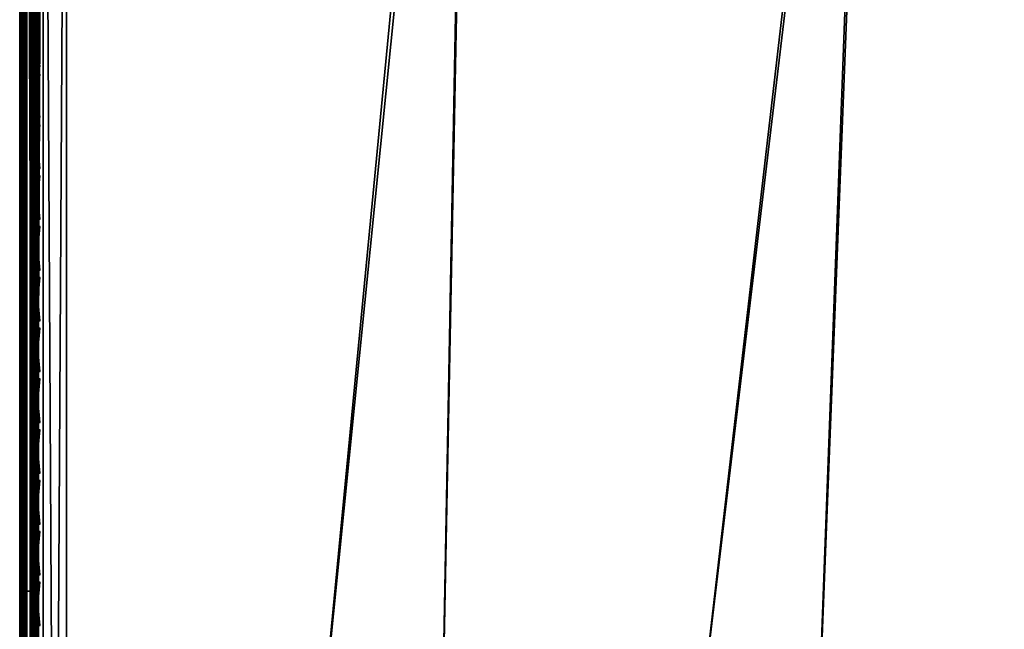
# Model space of a CAD drawing. Header units: inches. Extents: x 0 to 31.9, y -32.8 to 0.
# Tile 238 of 256: x 0 to 5.3, y -8.5 to -5.2. Entities that reach past the tile are written whole.
import ezdxf

# ---------------------------------------------------------------- set-up
doc = ezdxf.new("R2010")
doc.units = ezdxf.units.IN
doc.header["$LTSCALE"] = 0.03937
doc.header["$MEASUREMENT"] = 0
for name, color, linetype in [('A-FURN-3-ST', 151, 'Continuous'), ('A-FURN-3-ST-SEAM', 250, 'Continuous'), ('A-FURN-3-STITCH', 15, 'Continuous')]:
    doc.layers.add(name, color=color, linetype=linetype)

msp = doc.modelspace()

# ---------------------------------------------------------------- meshes
at = {"layer": 'A-FURN-3-ST'}
mesh = msp.add_polyface(dxfattribs=at)
corners = [(0, -23.1604, 5.25), (0, -0.5005, 5.25), (0.0335, -23.1604, 5.125), (0.0471, -23.4405, 5.2201), (0.0121, -23.3915, 5.2691), (0.0121, -23.2855, 5.1981), (0.0472, -23.3121, 5.134), (0, -23.2561, 5.2691), (0, -23.3372, 5.3233), (0.073, -23.3237, 5.1059), (0.125, -23.1604, 5.0335), (0.1943, -23.3494, 5.0439), (0.25, -23.1604, 5), (0.2494, -23.3518, 5.0381), (0.2497, -22.7661, 17.9789), (0.25, -22.5516, 18), (0.1946, -22.7649, 17.9728), (0.125, -22.5516, 17.9665), (0.0731, -22.7518, 17.907), (0.0335, -22.5516, 17.875), (0.0473, -22.7459, 17.8771), (0.0121, -22.7323, 17.8091), (0.0121, -22.9061, 17.7562), (0.0472, -22.9326, 17.8203), (0.0121, -23.0662, 17.6707), (0.0471, -23.1047, 17.7283), (0.0121, -23.2066, 17.5555), (0.0471, -23.2556, 17.6045), (0.012, -23.3218, 17.4152), (0.047, -23.3794, 17.4537), (0, -23.3367, 17.2257), (0.012, -23.4075, 17.2551), (0, -23.2581, 17.3726), (0, -23.1524, 17.5012), (0, -23.0236, 17.6069), (0, -22.8767, 17.6853), (0, -22.7173, 17.7337), (0, -22.5516, 17.75), (0.1939, -23.3246, 17.6736), (0.2489, -23.3291, 17.6781), (0.1941, -23.1589, 17.8095), (0.2491, -23.1624, 17.8148), (0.1943, -22.9699, 17.9104), (0.2494, -22.9723, 17.9163), (0.073, -22.9442, 17.8484), (0.0729, -23.1216, 17.7536), (0.0728, -23.2771, 17.626), (0.0728, -23.4047, 17.4706), (0.1937, -23.4606, 17.508), (1.9696, -23.3764, 17.6781), (1.9799, -23.1488, 17.8528), (1.9921, -22.8839, 17.9626), (1.9787, -23.2079, 5), (0, -23.4104, 5.5002), (0, -23.3914, 5.4045), (0, -23.4016, 16.9007), (0, -0.2505, 5.5), (0, -23.3852, 17.0664)]
mesh.append_faces([[corners[k] for k in face] for face in [(0, 1, 2), (3, 4, 5, 6), (6, 5, 2), (2, 5, 0), (0, 5, 7), (7, 5, 8), (8, 5, 4), (6, 2, 9), (9, 2, 10), (9, 10, 11), (11, 10, 12), (11, 12, 13), (14, 15, 16), (16, 15, 17), (16, 17, 18), (18, 17, 19), (18, 19, 20), (20, 19, 21), (20, 21, 22, 23), (23, 22, 24, 25), (25, 24, 26, 27), (27, 26, 28, 29), (30, 31, 32), (32, 31, 28), (32, 28, 33), (33, 28, 26), (33, 26, 34), (34, 26, 24), (34, 24, 35), (35, 24, 22), (35, 22, 36), (36, 22, 21), (36, 21, 37), (37, 21, 19), (38, 39, 40), (40, 39, 41), (40, 41, 42), (42, 41, 43), (42, 43, 16), (16, 43, 14), (42, 16, 18, 44), (44, 18, 20, 23), (44, 23, 25, 45), (45, 25, 27, 46), (46, 27, 29, 47), (42, 44, 45, 40), (40, 45, 46, 38), (38, 46, 47, 48), (39, 49, 41), (41, 50, 43), (43, 51, 14), (52, 13, 12), (0, 53, 1), (7, 8, 0), (0, 8, 54), (0, 54, 53), (53, 55, 56), (55, 57, 37), (37, 57, 30), (37, 30, 32), (32, 33, 37), (37, 33, 34), (37, 34, 35), (35, 36, 37)]])
mesh = msp.add_polyface(dxfattribs=at)
corners = [(13.0748, -2.4795, 18), (13.1341, -2.201, 17.9625), (10.9613, -2.0663, 18), (11.0109, -1.786, 17.9625), (8.8349, -1.7261, 18), (8.8748, -1.4442, 17.9625), (6.698, -1.4591, 18), (6.7281, -1.176, 17.9625), (4.5532, -1.2657, 18), (4.5735, -0.9817, 17.9625), (2.403, -1.1461, 18), (13.296, -1.4403, 17.1847), (13.3037, -1.4036, 16.9), (11.1463, -1.02, 17.1847), (11.1526, -0.9831, 16.9), (0.2502, -0.8859, 17.9788), (0.25, -1.1005, 18), (13.2732, -1.5477, 17.45), (11.1272, -1.1283, 17.45), (13.2368, -1.7187, 17.6778), (11.0968, -1.3004, 17.6778), (8.9682, -0.7828, 17.45), (8.9438, -0.9559, 17.6778), (13.1894, -1.9416, 17.8526), (11.0572, -1.5248, 17.8526), (8.9119, -1.1815, 17.8526), (6.7561, -0.9121, 17.8526), (13.3037, -1.4036, 5.5), (11.1526, -0.9831, 5.5), (13.1995, -1.8926, 5), (11.0655, -1.4755, 5), (13.2394, -1.7055, 5.0381), (11.0989, -1.287, 5.0381), (11.1272, -1.1273, 5.1464), (13.2732, -1.5468, 5.1464), (11.1461, -1.0206, 5.3087), (13.2958, -1.4408, 5.3087), (8.9184, -1.1319, 5), (8.9452, -0.9425, 5.0381), (8.968, -0.7818, 5.1464), (15.318, -2.3829, 5), (8.8263, -24.1308, 5), (7.1307, -23.7908, 5), (5.4222, -23.5234, 5), (3.7038, -23.3289, 5), (6.7607, -0.8624, 5), (4.595, -0.6671, 5), (1.9787, -23.2079, 5), (2.424, -0.5465, 5), (0.25, -23.1604, 5), (0.25, -0.5005, 5), (0.0335, -23.1604, 5.125), (0, -0.5005, 5.25), (0.0335, -0.5005, 5.125), (0.125, -23.1604, 5.0335), (0.125, -0.5005, 5.0335), (0.0335, -1.1005, 17.875), (0.0122, -0.9197, 17.8092), (0, -1.1005, 17.75), (0.25, -22.5516, 18), (0.125, -22.5516, 17.9665), (0.125, -1.1005, 17.9665), (0.0335, -22.5516, 17.875), (0, -22.5516, 17.75), (0, -23.4104, 5.5002), (0, -0.2505, 5.5), (0, -23.4016, 16.9007), (0, -0.2505, 16.9), (8.958, -23.5365, 18), (15.1728, -2.965, 18), (7.2364, -23.1913, 18), (5.5016, -22.9198, 18), (3.7568, -22.7225, 18), (2.0052, -22.5997, 18)]
mesh.append_faces([[corners[k] for k in face] for face in [(0, 1, 2), (2, 1, 3), (2, 3, 4), (4, 3, 5), (4, 5, 6), (6, 5, 7), (6, 7, 8), (8, 7, 9), (8, 9, 10), (11, 12, 13), (13, 12, 14), (15, 16, 10), (17, 11, 13, 18), (19, 17, 18, 20), (20, 18, 21, 22), (23, 19, 20, 24), (24, 20, 22, 25), (1, 23, 24, 3), (3, 24, 25, 5), (5, 25, 26, 7), (12, 27, 14), (14, 27, 28), (29, 30, 31), (31, 30, 32), (31, 32, 33, 34), (34, 33, 35, 36), (36, 35, 27), (27, 35, 28), (30, 37, 32), (32, 37, 38), (32, 38, 39, 33), (40, 41, 29), (29, 42, 30), (30, 43, 37), (37, 44, 45), (45, 44, 46), (46, 47, 48), (48, 49, 50), (51, 52, 53), (51, 53, 54), (54, 53, 55), (54, 55, 49), (49, 55, 50), (56, 57, 58), (59, 16, 60), (60, 16, 61), (60, 61, 62), (62, 61, 56), (62, 56, 63), (63, 56, 58), (52, 64, 65), (65, 66, 67), (67, 66, 63), (67, 63, 58), (68, 69, 0), (70, 0, 2), (71, 2, 4), (72, 4, 6), (72, 6, 8), (72, 8, 73), (73, 8, 10), (73, 10, 59), (59, 10, 16)]])
mesh = msp.add_polyface(dxfattribs=at)
corners = [(8.9184, -1.1319, 5), (5.4222, -23.5234, 5), (3.7038, -23.3289, 5), (4.595, -0.6671, 5), (1.9787, -23.2079, 5), (2.424, -0.5465, 5), (0.25, -23.1604, 5), (7.0449, -24.2745, 16.9008), (7.0512, -24.2374, 17.1854), (5.3573, -24.0103, 16.9008), (5.3619, -23.9729, 17.1854), (3.6599, -23.8182, 16.9008), (3.6628, -23.7807, 17.1854), (1.956, -23.6986, 16.9008), (1.9571, -23.6609, 17.1854), (0.2485, -23.6516, 16.9008), (0.2486, -23.5676, 17.3215), (1.9617, -23.551, 17.4505), (0.2487, -23.4659, 17.5116), (1.9696, -23.3764, 17.6781), (0.2491, -23.1624, 17.8148), (1.9799, -23.1488, 17.8528), (0.2494, -22.9723, 17.9163), (1.9921, -22.8839, 17.9626), (0.2497, -22.7661, 17.9789), (2.0052, -22.5997, 18), (0.25, -22.5516, 18), (5.4641, -23.2019, 17.9626), (7.2364, -23.1913, 18), (5.5016, -22.9198, 18), (3.7315, -23.0059, 17.9626), (3.7568, -22.7225, 18), (7.1404, -23.7326, 17.8528), (7.1867, -23.4715, 17.9626), (5.4291, -23.4648, 17.8528), (3.7079, -23.2701, 17.8528), (7.1007, -23.9569, 17.6781), (5.3991, -23.6906, 17.6781), (3.6877, -23.4969, 17.6781), (7.0703, -24.1291, 17.4505), (5.3761, -23.8639, 17.4505), (3.6723, -23.6711, 17.4505), (7.0434, -24.2832, 5.5004), (5.3561, -24.019, 5.5004), (3.6592, -23.827, 5.5004), (1.9556, -23.7073, 5.5004), (0.2485, -23.6604, 5.5004), (7.0499, -24.2458, 5.3089), (5.361, -23.9814, 5.3089), (3.6624, -23.7891, 5.3089), (1.9571, -23.6694, 5.3089), (0.2486, -23.6223, 5.309), (1.9621, -23.5612, 5.1466), (0.2489, -23.5141, 5.1466), (1.9697, -23.3991, 5.0381), (0.2494, -23.3518, 5.0381), (3.6866, -23.5196, 5.0381), (3.672, -23.6812, 5.1466), (5.3968, -23.7131, 5.0381), (5.3753, -23.874, 5.1466), (7.1307, -23.7908, 5), (7.0972, -23.9793, 5.0381), (7.0688, -24.1391, 5.1466), (8.8349, -1.7261, 18)]
mesh.append_faces([[corners[k] for k in face] for face in [(0, 1, 2), (3, 2, 4), (5, 4, 6), (7, 8, 9), (9, 8, 10), (9, 10, 11), (11, 10, 12), (11, 12, 13), (13, 12, 14), (13, 14, 15), (16, 14, 17), (18, 17, 19), (20, 19, 21), (22, 21, 23), (24, 23, 25), (24, 25, 26), (27, 28, 29), (27, 29, 30), (30, 29, 31), (30, 31, 23), (23, 31, 25), (32, 33, 27, 34), (34, 27, 30, 35), (35, 30, 23, 21), (36, 32, 34, 37), (37, 34, 35, 38), (38, 35, 21, 19), (39, 36, 37, 40), (40, 37, 38, 41), (41, 38, 19, 17), (8, 39, 40, 10), (10, 40, 41, 12), (12, 41, 17, 14), (42, 7, 43), (43, 7, 9), (43, 9, 44), (44, 9, 11), (44, 11, 45), (45, 11, 13), (45, 13, 46), (47, 42, 43), (47, 43, 48), (48, 43, 44), (48, 44, 49), (49, 44, 45), (49, 45, 50), (50, 45, 46), (50, 51, 52), (52, 53, 54), (54, 55, 4), (4, 2, 54), (54, 2, 56), (54, 56, 57, 52), (52, 57, 49, 50), (2, 1, 56), (56, 1, 58), (56, 58, 59, 57), (57, 59, 48, 49), (1, 60, 58), (58, 60, 61), (58, 61, 62, 59), (59, 62, 47, 48), (29, 63, 31)]])
at = {"layer": 'A-FURN-3-ST-SEAM'}
mesh = msp.add_polyface(dxfattribs=at)
corners = [(8.367, -0.901, 17.7208), (8.4032, -0.8871, 17.7271), (6.3732, -0.6491, 17.7271), (6.337, -0.664, 17.7208), (4.3366, -0.4765, 17.7271), (4.3042, -0.5161, 17.6902), (4.3338, -0.5192, 17.6706), (6.3348, -0.6871, 17.6902), (6.369, -0.6917, 17.6706), (8.3641, -0.924, 17.6902), (8.3976, -0.9296, 17.6706), (8.3652, -0.9155, 17.7078), (6.3356, -0.6786, 17.7078), (4.3057, -0.4929, 17.7208), (4.3048, -0.5076, 17.7078), (6.3745, -0.6357, 17.628), (8.3687, -0.8886, 17.6292), (6.3382, -0.6516, 17.6292), (4.3374, -0.4632, 17.628), (6.3353, -0.6818, 17.6522), (8.3648, -0.9188, 17.6522), (8.3664, -0.9059, 17.6377), (6.3365, -0.669, 17.6377), (4.3046, -0.5108, 17.6522), (4.3054, -0.4979, 17.6377), (4.3065, -0.4805, 17.6292), (8.372, -0.8633, 17.7259), (6.3407, -0.6262, 17.7259), (6.3419, -0.6139, 17.6344), (8.3736, -0.8511, 17.6344), (8.3755, -0.8366, 17.6473), (6.3433, -0.5994, 17.6473), (8.3766, -0.8281, 17.6648), (6.3441, -0.5908, 17.6648), (8.3767, -0.8269, 17.6842), (6.3443, -0.5896, 17.6842), (8.3759, -0.8331, 17.7027), (6.3437, -0.5959, 17.7027), (8.3743, -0.8459, 17.7173), (6.3424, -0.6087, 17.7173), (0.1, -8.2503, 17.9), (0.0965, -8.2503, 17.8826), (0.1, -1.1, 17.9), (0.0965, -1.1, 17.8826), (0.1, -0.9149, 17.8825), (0.0965, -0.9101, 17.8639), (0.1, -0.9068, 17.881), (0.1, -0.7328, 17.8301), (0.0965, -0.724, 17.8078), (0.1, -0.7173, 17.8239), (0.1, -0.5637, 17.7439), (0.0965, -0.5527, 17.7159), (0.0929, -8.2503, 17.9255), (0.0929, -1.1, 17.9255), (0.0929, -0.9018, 17.906), (0.0929, -0.7075, 17.8475), (0.0929, -0.5288, 17.7515), (0.0872, -0.7297, 17.7939), (0.0872, -0.5611, 17.7033), (0.0872, -1.1, 17.8675), (0.0872, -8.2503, 17.8675)]
mesh.append_faces([[corners[k] for k in face] for face in [(0, 1, 2), (0, 2, 3), (3, 2, 4), (5, 6, 7), (7, 6, 8), (7, 8, 9), (9, 8, 10), (11, 0, 3, 12), (12, 3, 13, 14), (9, 11, 12, 7), (7, 12, 14, 5), (15, 16, 17), (15, 17, 18), (6, 19, 8), (8, 19, 20), (8, 20, 10), (21, 20, 19, 22), (22, 19, 23, 24), (16, 21, 22, 17), (17, 22, 24, 25), (2, 26, 27), (2, 27, 4), (15, 28, 29), (30, 29, 28, 31), (32, 30, 31, 33), (34, 32, 33, 35), (36, 34, 35, 37), (38, 36, 37, 39), (26, 38, 39, 27), (40, 41, 42), (42, 41, 43), (42, 43, 44), (44, 43, 45), (44, 45, 46), (46, 45, 47), (47, 45, 48), (47, 48, 49), (49, 48, 50), (50, 48, 51), (52, 40, 53), (53, 40, 42), (53, 42, 44), (53, 44, 54), (54, 44, 46), (54, 46, 47), (54, 47, 55), (55, 47, 49), (55, 49, 50), (55, 50, 56), (57, 58, 51, 48), (59, 43, 41, 60)]])
mesh = msp.add_polyface(dxfattribs=at)
corners = [(0.0734, -0.5673, 17.694), (0.0872, -0.5611, 17.7033), (0.0872, -0.7297, 17.7939), (0.0734, -0.7341, 17.7835), (0.0872, -0.913, 17.8491), (0.0734, -0.9152, 17.8381), (0.0872, -1.1, 17.8675), (0.0734, -1.1, 17.8563), (0.0872, -8.2503, 17.8675), (0.0734, -8.2503, 17.8563), (0.0567, -8.2503, 17.8505), (0.0567, -1.1, 17.8505), (0.0567, -0.9163, 17.8324), (0.0567, -0.7363, 17.7781), (0.0567, -0.5706, 17.6892), (0.0228, -0.5659, 17.6961), (0.039, -0.57, 17.69), (0.039, -0.7359, 17.7791), (0.0228, -0.7331, 17.7858), (0.039, -0.9161, 17.8334), (0.0228, -0.9147, 17.8406), (0.039, -1.1, 17.8515), (0.0228, -1.1, 17.8588), (0.039, -8.2503, 17.8515), (0.0228, -8.2503, 17.8588), (0.0019, -8.2503, 17.8868), (0.0019, -1.1, 17.8868), (0.0019, -0.9093, 17.868), (0.0019, -0.7224, 17.8117), (0.0019, -0.5503, 17.7193), (0.0051, -0.5309, 17.7483), (0.0003, -0.5405, 17.734), (0.0003, -0.7156, 17.8281), (0.0051, -0.709, 17.8439), (0.0003, -0.9059, 17.8854), (0.0051, -0.9026, 17.9022), (0.0003, -1.1, 17.9045), (0.0051, -1.1, 17.9217), (0.0003, -8.2503, 17.9045), (0.0051, -8.2503, 17.9217), (0.0655, -8.2503, 17.9472), (0.0812, -8.2503, 17.939), (0.0812, -1.1, 17.939), (0.0655, -1.1, 17.9472), (0.0812, -0.8992, 17.9192), (0.0655, -0.8977, 17.9272), (0.0812, -0.7024, 17.8599), (0.0655, -0.6993, 17.8674), (0.0812, -0.5213, 17.7627), (0.0655, -0.5167, 17.7694), (0.0929, -8.2503, 17.9255), (0.0929, -1.1, 17.9255), (0.0929, -0.9018, 17.906), (0.0929, -0.7075, 17.8475), (0.0929, -0.5288, 17.7515), (0.0304, -0.5174, 17.7684), (0.0304, -0.6998, 17.8662), (0.0304, -0.8979, 17.9259), (0.0304, -1.1, 17.9459), (0.0304, -8.2503, 17.9459), (0.0155, -0.5228, 17.7603), (0.0155, -0.7035, 17.8573), (0.0155, -0.8998, 17.9164), (0.0155, -1.1, 17.9362), (0.0155, -8.2503, 17.9362), (0.0965, -0.724, 17.8078), (0.0965, -0.9101, 17.8639), (0.0965, -1.1, 17.8826)]
mesh.append_faces([[corners[k] for k in face] for face in [(0, 1, 2, 3), (3, 2, 4, 5), (5, 4, 6, 7), (7, 6, 8, 9), (9, 10, 11, 7), (7, 11, 12, 5), (5, 12, 13, 3), (3, 13, 14, 0), (15, 16, 17, 18), (18, 17, 19, 20), (20, 19, 21, 22), (22, 21, 23, 24), (24, 25, 26, 22), (22, 26, 27, 20), (20, 27, 28, 18), (18, 28, 29, 15), (30, 31, 32, 33), (33, 32, 34, 35), (35, 34, 36, 37), (37, 36, 38, 39), (40, 41, 42, 43), (43, 42, 44, 45), (45, 44, 46, 47), (47, 46, 48, 49), (41, 50, 51, 42), (42, 51, 52, 44), (44, 52, 53, 46), (46, 53, 54, 48), (49, 55, 56, 47), (47, 56, 57, 45), (45, 57, 58, 43), (43, 58, 59, 40), (55, 60, 61, 56), (56, 61, 62, 57), (57, 62, 63, 58), (58, 63, 64, 59), (60, 30, 33, 61), (61, 33, 35, 62), (62, 35, 37, 63), (63, 37, 39, 64), (17, 16, 14, 13), (32, 31, 29, 28), (2, 65, 66, 4), (4, 66, 67, 6), (17, 13, 12, 19), (19, 12, 11, 21), (21, 11, 10, 23), (32, 28, 27, 34), (34, 27, 26, 36), (36, 26, 25, 38)]])
mesh = msp.add_polyface(dxfattribs=at)
corners = [(0.0734, -8.2503, 17.8563), (0.0872, -8.2503, 17.8675), (0.0872, -15.4006, 17.8675), (0.0734, -15.4006, 17.8563), (0.0872, -22.5508, 17.8675), (0.0734, -22.5508, 17.8563), (0.0872, -22.7272, 17.8512), (0.0734, -22.7251, 17.8401), (0.1, -22.7329, 17.8831), (0.0965, -22.7299, 17.866), (0.1, -22.5508, 17.9), (0.0965, -22.5508, 17.8826), (0.1, -15.4006, 17.9), (0.0965, -15.4006, 17.8826), (0.1, -8.2503, 17.9), (0.0965, -8.2503, 17.8826), (0.0567, -22.7241, 17.8344), (0.0567, -22.5508, 17.8505), (0.0567, -15.4006, 17.8505), (0.0567, -8.2503, 17.8505), (0.0228, -8.2503, 17.8588), (0.039, -8.2503, 17.8515), (0.039, -15.4006, 17.8515), (0.0228, -15.4006, 17.8588), (0.039, -22.5508, 17.8515), (0.0228, -22.5508, 17.8588), (0.039, -22.7242, 17.8354), (0.0228, -22.7256, 17.8426), (0.0019, -22.7307, 17.8701), (0.0019, -22.5508, 17.8868), (0.0019, -15.4006, 17.8868), (0.0019, -8.2503, 17.8868), (0.0051, -8.2503, 17.9217), (0.0003, -8.2503, 17.9045), (0.0003, -15.4006, 17.9045), (0.0051, -15.4006, 17.9217), (0.0003, -22.5508, 17.9045), (0.0051, -22.5508, 17.9217), (0.0003, -22.7339, 17.8875), (0.0051, -22.737, 17.9044), (0.0655, -22.7417, 17.9294), (0.0812, -22.7402, 17.9214), (0.0812, -22.5508, 17.939), (0.0655, -22.5508, 17.9472), (0.0812, -15.4006, 17.939), (0.0655, -15.4006, 17.9472), (0.0812, -8.2503, 17.939), (0.0655, -8.2503, 17.9472), (0.0929, -22.7377, 17.9082), (0.0929, -22.5508, 17.9255), (0.0929, -15.4006, 17.9255), (0.0929, -8.2503, 17.9255), (0.0304, -8.2503, 17.9459), (0.0304, -15.4006, 17.9459), (0.0304, -22.5508, 17.9459), (0.0304, -22.7414, 17.9282), (0.0155, -8.2503, 17.9362), (0.0155, -15.4006, 17.9362), (0.0155, -22.5508, 17.9362), (0.0155, -22.7397, 17.9187)]
mesh.append_faces([[corners[k] for k in face] for face in [(0, 1, 2, 3), (3, 2, 4, 5), (5, 4, 6, 7), (8, 9, 10), (10, 9, 11), (10, 11, 12), (12, 11, 13), (12, 13, 14), (14, 13, 15), (7, 16, 17, 5), (5, 17, 18, 3), (3, 18, 19, 0), (20, 21, 22, 23), (23, 22, 24, 25), (25, 24, 26, 27), (27, 28, 29, 25), (25, 29, 30, 23), (23, 30, 31, 20), (32, 33, 34, 35), (35, 34, 36, 37), (37, 36, 38, 39), (40, 41, 42, 43), (43, 42, 44, 45), (45, 44, 46, 47), (41, 48, 49, 42), (42, 49, 50, 44), (44, 50, 51, 46), (48, 8, 49), (49, 8, 10), (49, 10, 50), (50, 10, 12), (50, 12, 51), (51, 12, 14), (47, 52, 53, 45), (45, 53, 54, 43), (43, 54, 55, 40), (52, 56, 57, 53), (53, 57, 58, 54), (54, 58, 59, 55), (56, 32, 35, 57), (57, 35, 37, 58), (58, 37, 39, 59), (1, 15, 13, 2), (2, 13, 11, 4), (4, 11, 9, 6), (21, 19, 18, 22), (22, 18, 17, 24), (24, 17, 16, 26), (33, 31, 30, 34), (34, 30, 29, 36), (36, 29, 28, 38)]])
at = {"layer": 'A-FURN-3-STITCH'}
mesh = msp.add_polymesh((7, 4), dxfattribs=at)
for k, corner in enumerate([(0.1093, -5.2151, 17.9558), (0.1071, -5.2151, 17.9543), (0.1028, -5.215, 17.9514), (0.1007, -5.215, 17.9499), (0.105, -5.2536, 17.9615), (0.1003, -5.2536, 17.9637), (0.096, -5.2536, 17.9608), (0.0964, -5.2535, 17.9556), (0.1024, -5.2925, 17.9646), (0.0977, -5.2925, 17.9669), (0.0934, -5.2925, 17.964), (0.0938, -5.2924, 17.9588), (0.1016, -5.3315, 17.9652), (0.0969, -5.3316, 17.9675), (0.0926, -5.3315, 17.9646), (0.0929, -5.3315, 17.9594), (0.1024, -5.3706, 17.9633), (0.0977, -5.3706, 17.9656), (0.0934, -5.3706, 17.9627), (0.0938, -5.3705, 17.9575), (0.105, -5.4094, 17.9589), (0.1003, -5.4094, 17.9611), (0.096, -5.4093, 17.9582), (0.0964, -5.4093, 17.953), (0.1093, -5.4476, 17.9519), (0.1071, -5.4476, 17.9505), (0.1028, -5.4475, 17.9476), (0.1007, -5.4475, 17.9461)]):
    mesh.set_mesh_vertex(divmod(k, 4), corner)
mesh = msp.add_polymesh((7, 4), dxfattribs=at)
for k, corner in enumerate([(0.1093, -5.4867, 17.9558), (0.1071, -5.4866, 17.9543), (0.1028, -5.4866, 17.9514), (0.1007, -5.4866, 17.9499), (0.105, -5.5251, 17.9615), (0.1003, -5.5251, 17.9637), (0.096, -5.5251, 17.9608), (0.0964, -5.525, 17.9556), (0.1024, -5.564, 17.9646), (0.0977, -5.564, 17.9669), (0.0934, -5.564, 17.964), (0.0938, -5.5639, 17.9588), (0.1016, -5.6031, 17.9652), (0.0969, -5.6031, 17.9675), (0.0926, -5.6031, 17.9646), (0.0929, -5.603, 17.9594), (0.1024, -5.6421, 17.9633), (0.0977, -5.6422, 17.9656), (0.0934, -5.6421, 17.9627), (0.0938, -5.642, 17.9575), (0.105, -5.6809, 17.9589), (0.1003, -5.6809, 17.9611), (0.096, -5.6809, 17.9582), (0.0964, -5.6808, 17.953), (0.1093, -5.7191, 17.9519), (0.1071, -5.7191, 17.9505), (0.1028, -5.7191, 17.9476), (0.1007, -5.719, 17.9461)]):
    mesh.set_mesh_vertex(divmod(k, 4), corner)
mesh = msp.add_polymesh((7, 4), dxfattribs=at)
for k, corner in enumerate([(0.1093, -5.7582, 17.9558), (0.1071, -5.7582, 17.9543), (0.1028, -5.7581, 17.9514), (0.1007, -5.7581, 17.9499), (0.105, -5.7966, 17.9615), (0.1003, -5.7967, 17.9637), (0.096, -5.7966, 17.9608), (0.0964, -5.7965, 17.9556), (0.1024, -5.8355, 17.9646), (0.0977, -5.8356, 17.9669), (0.0934, -5.8355, 17.964), (0.0938, -5.8354, 17.9588), (0.1016, -5.8746, 17.9652), (0.0969, -5.8746, 17.9675), (0.0926, -5.8746, 17.9646), (0.0929, -5.8745, 17.9594), (0.1024, -5.9137, 17.9633), (0.0977, -5.9137, 17.9656), (0.0934, -5.9136, 17.9627), (0.0938, -5.9136, 17.9575), (0.105, -5.9524, 17.9589), (0.1003, -5.9525, 17.9611), (0.096, -5.9524, 17.9582), (0.0964, -5.9523, 17.953), (0.1093, -5.9907, 17.9519), (0.1071, -5.9906, 17.9505), (0.1028, -5.9906, 17.9476), (0.1007, -5.9906, 17.9461)]):
    mesh.set_mesh_vertex(divmod(k, 4), corner)
mesh = msp.add_polymesh((7, 4), dxfattribs=at)
for k, corner in enumerate([(0.1093, -6.0297, 17.9558), (0.1071, -6.0297, 17.9543), (0.1028, -6.0296, 17.9514), (0.1007, -6.0296, 17.9499), (0.105, -6.0682, 17.9615), (0.1003, -6.0682, 17.9637), (0.096, -6.0682, 17.9608), (0.0964, -6.0681, 17.9556), (0.1024, -6.1071, 17.9646), (0.0977, -6.1071, 17.9669), (0.0934, -6.107, 17.964), (0.0938, -6.107, 17.9588), (0.1016, -6.1461, 17.9652), (0.0969, -6.1462, 17.9675), (0.0926, -6.1461, 17.9646), (0.0929, -6.146, 17.9594), (0.1024, -6.1852, 17.9633), (0.0977, -6.1852, 17.9656), (0.0934, -6.1852, 17.9627), (0.0938, -6.1851, 17.9575), (0.105, -6.2239, 17.9589), (0.1003, -6.224, 17.9611), (0.096, -6.2239, 17.9582), (0.0964, -6.2238, 17.953), (0.1093, -6.2622, 17.9519), (0.1071, -6.2622, 17.9505), (0.1028, -6.2621, 17.9476), (0.1007, -6.2621, 17.9461)]):
    mesh.set_mesh_vertex(divmod(k, 4), corner)
mesh = msp.add_polymesh((7, 4), dxfattribs=at)
for k, corner in enumerate([(0.1093, -6.3012, 17.9558), (0.1071, -6.3012, 17.9543), (0.1028, -6.3012, 17.9514), (0.1007, -6.3011, 17.9499), (0.105, -6.3397, 17.9615), (0.1003, -6.3397, 17.9637), (0.096, -6.3397, 17.9608), (0.0964, -6.3396, 17.9556), (0.1024, -6.3786, 17.9646), (0.0977, -6.3786, 17.9669), (0.0934, -6.3786, 17.964), (0.0938, -6.3785, 17.9588), (0.1016, -6.4177, 17.9652), (0.0969, -6.4177, 17.9675), (0.0926, -6.4177, 17.9646), (0.0929, -6.4176, 17.9594), (0.1024, -6.4567, 17.9633), (0.0977, -6.4568, 17.9656), (0.0934, -6.4567, 17.9627), (0.0938, -6.4566, 17.9575), (0.105, -6.4955, 17.9589), (0.1003, -6.4955, 17.9611), (0.096, -6.4955, 17.9582), (0.0964, -6.4954, 17.953), (0.1093, -6.5337, 17.9519), (0.1071, -6.5337, 17.9505), (0.1028, -6.5336, 17.9476), (0.1007, -6.5336, 17.9461)]):
    mesh.set_mesh_vertex(divmod(k, 4), corner)
mesh = msp.add_polymesh((7, 4), dxfattribs=at)
for k, corner in enumerate([(0.1093, -6.5728, 17.9558), (0.1071, -6.5727, 17.9543), (0.1028, -6.5727, 17.9514), (0.1007, -6.5727, 17.9499), (0.105, -6.6112, 17.9615), (0.1003, -6.6113, 17.9637), (0.096, -6.6112, 17.9608), (0.0964, -6.6111, 17.9556), (0.1024, -6.6501, 17.9646), (0.0977, -6.6501, 17.9669), (0.0934, -6.6501, 17.964), (0.0938, -6.65, 17.9588), (0.1016, -6.6892, 17.9652), (0.0969, -6.6892, 17.9675), (0.0926, -6.6892, 17.9646), (0.0929, -6.6891, 17.9594), (0.1024, -6.7282, 17.9633), (0.0977, -6.7283, 17.9656), (0.0934, -6.7282, 17.9627), (0.0938, -6.7281, 17.9575), (0.105, -6.767, 17.9589), (0.1003, -6.767, 17.9611), (0.096, -6.767, 17.9582), (0.0964, -6.7669, 17.953), (0.1093, -6.8052, 17.9519), (0.1071, -6.8052, 17.9505), (0.1028, -6.8052, 17.9476), (0.1007, -6.8051, 17.9461)]):
    mesh.set_mesh_vertex(divmod(k, 4), corner)
mesh = msp.add_polymesh((7, 4), dxfattribs=at)
for k, corner in enumerate([(0.1093, -6.8443, 17.9558), (0.1071, -6.8443, 17.9543), (0.1028, -6.8442, 17.9514), (0.1007, -6.8442, 17.9499), (0.105, -6.8828, 17.9615), (0.1003, -6.8828, 17.9637), (0.096, -6.8827, 17.9608), (0.0964, -6.8827, 17.9556), (0.1024, -6.9216, 17.9646), (0.0977, -6.9217, 17.9669), (0.0934, -6.9216, 17.964), (0.0938, -6.9215, 17.9588), (0.1016, -6.9607, 17.9652), (0.0969, -6.9608, 17.9675), (0.0926, -6.9607, 17.9646), (0.0929, -6.9606, 17.9594), (0.1024, -6.9998, 17.9633), (0.0977, -6.9998, 17.9656), (0.0934, -6.9998, 17.9627), (0.0938, -6.9997, 17.9575), (0.105, -7.0385, 17.9589), (0.1003, -7.0386, 17.9611), (0.096, -7.0385, 17.9582), (0.0964, -7.0384, 17.953), (0.1093, -7.0768, 17.9519), (0.1071, -7.0768, 17.9505), (0.1028, -7.0767, 17.9476), (0.1007, -7.0767, 17.9461)]):
    mesh.set_mesh_vertex(divmod(k, 4), corner)
mesh = msp.add_polymesh((7, 4), dxfattribs=at)
for k, corner in enumerate([(0.1093, -7.1158, 17.9558), (0.1071, -7.1158, 17.9543), (0.1028, -7.1158, 17.9514), (0.1007, -7.1157, 17.9499), (0.105, -7.1543, 17.9615), (0.1003, -7.1543, 17.9637), (0.096, -7.1543, 17.9608), (0.0964, -7.1542, 17.9556), (0.1024, -7.1932, 17.9646), (0.0977, -7.1932, 17.9669), (0.0934, -7.1932, 17.964), (0.0938, -7.1931, 17.9588), (0.1016, -7.2323, 17.9652), (0.0969, -7.2323, 17.9675), (0.0926, -7.2322, 17.9646), (0.0929, -7.2322, 17.9594), (0.1024, -7.2713, 17.9633), (0.0977, -7.2713, 17.9656), (0.0934, -7.2713, 17.9627), (0.0938, -7.2712, 17.9575), (0.105, -7.3101, 17.9589), (0.1003, -7.3101, 17.9611), (0.096, -7.3101, 17.9582), (0.0964, -7.31, 17.953), (0.1093, -7.3483, 17.9519), (0.1071, -7.3483, 17.9505), (0.1028, -7.3482, 17.9476), (0.1007, -7.3482, 17.9461)]):
    mesh.set_mesh_vertex(divmod(k, 4), corner)
mesh = msp.add_polymesh((7, 4), dxfattribs=at)
for k, corner in enumerate([(0.1093, -7.3874, 17.9558), (0.1071, -7.3873, 17.9543), (0.1028, -7.3873, 17.9514), (0.1007, -7.3873, 17.9499), (0.105, -7.4258, 17.9615), (0.1003, -7.4258, 17.9637), (0.096, -7.4258, 17.9608), (0.0964, -7.4257, 17.9556), (0.1024, -7.4647, 17.9646), (0.0977, -7.4647, 17.9669), (0.0934, -7.4647, 17.964), (0.0938, -7.4646, 17.9588), (0.1016, -7.5038, 17.9652), (0.0969, -7.5038, 17.9675), (0.0926, -7.5038, 17.9646), (0.0929, -7.5037, 17.9594), (0.1024, -7.5428, 17.9633), (0.0977, -7.5429, 17.9656), (0.0934, -7.5428, 17.9627), (0.0938, -7.5427, 17.9575), (0.105, -7.5816, 17.9589), (0.1003, -7.5816, 17.9611), (0.096, -7.5816, 17.9582), (0.0964, -7.5815, 17.953), (0.1093, -7.6198, 17.9519), (0.1071, -7.6198, 17.9505), (0.1028, -7.6198, 17.9476), (0.1007, -7.6197, 17.9461)]):
    mesh.set_mesh_vertex(divmod(k, 4), corner)
mesh = msp.add_polymesh((7, 4), dxfattribs=at)
for k, corner in enumerate([(0.1093, -7.6589, 17.9558), (0.1071, -7.6589, 17.9543), (0.1028, -7.6588, 17.9514), (0.1007, -7.6588, 17.9499), (0.105, -7.6973, 17.9615), (0.1003, -7.6974, 17.9637), (0.096, -7.6973, 17.9608), (0.0964, -7.6972, 17.9556), (0.1024, -7.7362, 17.9646), (0.0977, -7.7363, 17.9669), (0.0934, -7.7362, 17.964), (0.0938, -7.7361, 17.9588), (0.1016, -7.7753, 17.9652), (0.0969, -7.7754, 17.9675), (0.0926, -7.7753, 17.9646), (0.0929, -7.7752, 17.9594), (0.1024, -7.8144, 17.9633), (0.0977, -7.8144, 17.9656), (0.0934, -7.8144, 17.9627), (0.0938, -7.8143, 17.9575), (0.105, -7.8531, 17.9589), (0.1003, -7.8532, 17.9611), (0.096, -7.8531, 17.9582), (0.0964, -7.853, 17.953), (0.1093, -7.8914, 17.9519), (0.1071, -7.8913, 17.9505), (0.1028, -7.8913, 17.9476), (0.1007, -7.8913, 17.9461)]):
    mesh.set_mesh_vertex(divmod(k, 4), corner)
mesh = msp.add_polymesh((7, 4), dxfattribs=at)
for k, corner in enumerate([(0.1093, -7.9304, 17.9558), (0.1071, -7.9304, 17.9543), (0.1028, -7.9303, 17.9514), (0.1007, -7.9303, 17.9499), (0.105, -7.9689, 17.9615), (0.1003, -7.9689, 17.9637), (0.096, -7.9689, 17.9608), (0.0964, -7.9688, 17.9556), (0.1024, -8.0078, 17.9646), (0.0977, -8.0078, 17.9669), (0.0934, -8.0077, 17.964), (0.0938, -8.0077, 17.9588), (0.1016, -8.0468, 17.9652), (0.0969, -8.0469, 17.9675), (0.0926, -8.0468, 17.9646), (0.0929, -8.0467, 17.9594), (0.1024, -8.0859, 17.9633), (0.0977, -8.0859, 17.9656), (0.0934, -8.0859, 17.9627), (0.0938, -8.0858, 17.9575), (0.105, -8.1247, 17.9589), (0.1003, -8.1247, 17.9611), (0.096, -8.1246, 17.9582), (0.0964, -8.1246, 17.953), (0.1093, -8.1629, 17.9519), (0.1071, -8.1629, 17.9505), (0.1028, -8.1628, 17.9476), (0.1007, -8.1628, 17.9461)]):
    mesh.set_mesh_vertex(divmod(k, 4), corner)
mesh = msp.add_polymesh((7, 4), dxfattribs=at)
for k, corner in enumerate([(0.1093, -8.202, 17.9558), (0.1071, -8.2019, 17.9543), (0.1028, -8.2019, 17.9514), (0.1007, -8.2019, 17.9499), (0.105, -8.2404, 17.9615), (0.1003, -8.2404, 17.9637), (0.096, -8.2404, 17.9608), (0.0964, -8.2403, 17.9556), (0.1024, -8.2793, 17.9646), (0.0977, -8.2793, 17.9669), (0.0934, -8.2793, 17.964), (0.0938, -8.2792, 17.9588), (0.1016, -8.3184, 17.9652), (0.0969, -8.3184, 17.9675), (0.0926, -8.3184, 17.9646), (0.0929, -8.3183, 17.9594), (0.1024, -8.3574, 17.9633), (0.0977, -8.3575, 17.9656), (0.0934, -8.3574, 17.9627), (0.0938, -8.3573, 17.9575), (0.105, -8.3962, 17.9589), (0.1003, -8.3962, 17.9611), (0.096, -8.3962, 17.9582), (0.0964, -8.3961, 17.953), (0.1093, -8.4344, 17.9519), (0.1071, -8.4344, 17.9505), (0.1028, -8.4344, 17.9476), (0.1007, -8.4343, 17.9461)]):
    mesh.set_mesh_vertex(divmod(k, 4), corner)

doc.saveas('drawing.dxf')
